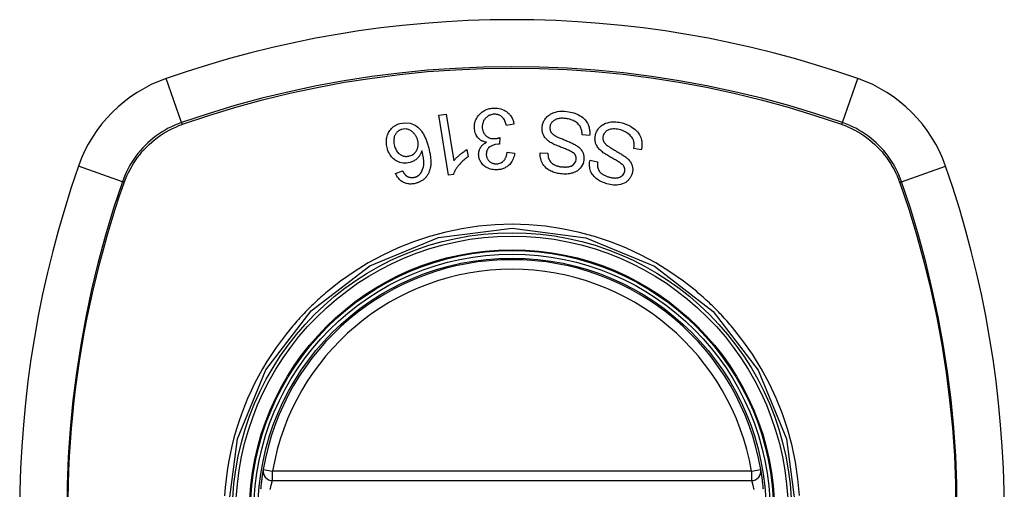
# Model space of a CAD drawing. Header units: inches. Extents: x 27 to 746, y 82 to 342.
# Tile 133 of 256: x 311.312 to 312.533, y 206.105 to 206.686. Entities that reach past the tile are written whole.
import ezdxf

# ---------------------------------------------------------------- set-up
doc = ezdxf.new("R2010")
doc.units = ezdxf.units.IN
doc.header["$MEASUREMENT"] = 0
doc.layers.add('Visible Edges(ANSI)', color=7, linetype='Continuous', lineweight=25)
doc.layers.add('Visible Tangent Edges(ANSI)', color=7, linetype='Continuous', lineweight=25)

msp = doc.modelspace()

# ---------------------------------------------------------------- linework, layer by layer
at = {"layer": 'Visible Edges(ANSI)'}
for p, q in [((311.8317, 206.5677), (311.8408, 206.5692)), ((311.8439, 206.4934), (311.8317, 206.5677)), ((311.8408, 206.5692), (311.8503, 206.5113)), ((311.9249, 206.5566), (311.9157, 206.555)), ((312.0187, 206.5429), (312.0093, 206.5434)), ((311.9074, 206.5401), (311.9068, 206.532)), ((311.8666, 206.5252), (311.8681, 206.5164)), ((311.9164, 206.5219), (311.9256, 206.5207)), ((311.9576, 206.5214), (311.9671, 206.5208)), ((312.0828, 206.525), (312.0735, 206.5268)), ((312.0193, 206.5122), (312.0286, 206.5103)), ((311.7781, 206.4958), (311.7867, 206.499)), ((311.8498, 206.4943), (311.8439, 206.4934)), ((311.6257, 206.1153), (312.2193, 206.1153))]:
    msp.add_line(p, q, dxfattribs=at)
at = {"layer": 'Visible Edges(ANSI)', "flags": 128}
for points in [[(311.8759, 206.5521), (311.8759, 206.5542), (311.8761, 206.5562), (311.8764, 206.5583), (311.877, 206.5603), (311.8778, 206.5623), (311.8787, 206.5642), (311.8798, 206.5659), (311.881, 206.5675), (311.8822, 206.5688), (311.8833, 206.5699), (311.8843, 206.5708), (311.8853, 206.5716), (311.8864, 206.5724), (311.8875, 206.5731), (311.8886, 206.5737), (311.8898, 206.5743), (311.891, 206.5748), (311.8923, 206.5753), (311.8935, 206.5756), (311.8948, 206.576), (311.8961, 206.5762), (311.8974, 206.5764), (311.8987, 206.5766), (311.9001, 206.5766)], [(311.9004, 206.569), (311.8992, 206.569), (311.898, 206.5688), (311.8968, 206.5685), (311.8957, 206.5681), (311.8946, 206.5677), (311.8935, 206.5672), (311.8925, 206.5665), (311.8916, 206.5659), (311.8907, 206.5651), (311.89, 206.5644), (311.8893, 206.5637), (311.8888, 206.563), (311.8882, 206.5622), (311.8877, 206.5615), (311.8873, 206.5606), (311.8869, 206.5598), (311.8866, 206.559), (311.8863, 206.5581), (311.8861, 206.5572), (311.8859, 206.5563), (311.8858, 206.5554), (311.8857, 206.5545), (311.8857, 206.5536), (311.8857, 206.5527)], [(311.9001, 206.5766), (311.9023, 206.5767), (311.9044, 206.5765), (311.9066, 206.5762), (311.9087, 206.5757), (311.9107, 206.5751), (311.9126, 206.5742), (311.9142, 206.5733), (311.9155, 206.5725), (311.9166, 206.5716), (311.9175, 206.5708), (311.9184, 206.57), (311.9192, 206.5692), (311.92, 206.5683), (311.9207, 206.5673), (311.9214, 206.5664), (311.922, 206.5654), (311.9225, 206.5643), (311.923, 206.5633), (311.9235, 206.5622), (311.9238, 206.5611), (311.9242, 206.56), (311.9245, 206.5589), (311.9247, 206.5578), (311.9249, 206.5566)], [(311.9157, 206.555), (311.9154, 206.5562), (311.915, 206.5574), (311.9146, 206.5586), (311.9141, 206.5598), (311.9136, 206.561), (311.913, 206.5621), (311.9123, 206.5632), (311.9116, 206.5642), (311.9108, 206.5652), (311.9099, 206.5659), (311.9092, 206.5665), (311.9085, 206.567), (311.9078, 206.5674), (311.9072, 206.5677), (311.9066, 206.568), (311.9059, 206.5683), (311.9053, 206.5685), (311.9046, 206.5687), (311.9039, 206.5688), (311.9032, 206.5689), (311.9025, 206.569), (311.9018, 206.5691), (311.9011, 206.5691), (311.9004, 206.569)], [(311.96, 206.5541), (311.9602, 206.5553), (311.9604, 206.5564), (311.9607, 206.5575), (311.9611, 206.5586), (311.9616, 206.5597), (311.9621, 206.5607), (311.9627, 206.5617), (311.9633, 206.5627), (311.964, 206.5637), (311.9648, 206.5647), (311.9657, 206.5657), (311.9667, 206.5667), (311.9679, 206.5676), (311.9692, 206.5685), (311.9705, 206.5694), (311.9719, 206.5701), (311.9734, 206.5707), (311.9749, 206.5713), (311.9766, 206.5718), (311.9787, 206.5723), (311.9813, 206.5727), (311.9844, 206.5729), (311.9875, 206.5728), (311.9905, 206.5725)], [(311.9905, 206.5725), (311.9949, 206.5717), (311.9991, 206.5707), (312.0025, 206.5695), (312.0051, 206.5683), (312.0071, 206.5672), (312.0087, 206.5661), (312.0102, 206.5649), (312.0116, 206.5636), (312.013, 206.5623), (312.0142, 206.5608), (312.0152, 206.5593), (312.016, 206.5578), (312.0167, 206.5564), (312.0173, 206.555), (312.0177, 206.5537), (312.0181, 206.5525), (312.0183, 206.5514), (312.0186, 206.5502), (312.0187, 206.549), (312.0188, 206.5478), (312.0189, 206.5466), (312.0189, 206.5453), (312.0188, 206.5441), (312.0187, 206.5429)], [(311.768, 206.5264), (311.7676, 206.5279), (311.7672, 206.5294), (311.767, 206.531), (311.7669, 206.5325), (311.7668, 206.5341), (311.7668, 206.5356), (311.7669, 206.5372), (311.7671, 206.5388), (311.7674, 206.5404), (311.7678, 206.5419), (311.7683, 206.5435), (311.7688, 206.5449), (311.7695, 206.5464), (311.7703, 206.5477), (311.7712, 206.5491), (311.7721, 206.5503), (311.7732, 206.5515), (311.7744, 206.5527), (311.7758, 206.5537), (311.7772, 206.5547), (311.7787, 206.5556), (311.7802, 206.5563), (311.7818, 206.557), (311.7835, 206.5575)], [(311.7835, 206.5575), (311.79, 206.5586), (311.7964, 206.5579), (311.8023, 206.5555), (311.8059, 206.5531), (311.807, 206.552), (311.808, 206.5511), (311.8088, 206.5501), (311.8097, 206.549), (311.8105, 206.548), (311.8112, 206.5469), (311.8119, 206.5457), (311.8126, 206.5446), (311.8132, 206.5434), (311.8138, 206.5423), (311.8144, 206.5411), (311.815, 206.5398), (311.8155, 206.5386), (311.816, 206.5373), (311.8165, 206.5361), (311.817, 206.5348), (311.8174, 206.5335), (311.8178, 206.5322), (311.8182, 206.531), (311.8186, 206.5297)], [(311.97, 206.5342), (311.9689, 206.535), (311.9679, 206.5358), (311.9668, 206.5366), (311.9659, 206.5375), (311.9649, 206.5384), (311.9641, 206.5394), (311.9633, 206.5404), (311.9625, 206.5414), (311.962, 206.5424), (311.9615, 206.5434), (311.9611, 206.5443), (311.9607, 206.5451), (311.9605, 206.5459), (311.9603, 206.5467), (311.9601, 206.5474), (311.96, 206.5482), (311.9599, 206.5489), (311.9598, 206.5496), (311.9598, 206.5504), (311.9598, 206.5511), (311.9598, 206.5519), (311.9598, 206.5526), (311.9599, 206.5534), (311.96, 206.5541)], [(311.9695, 206.5536), (311.9695, 206.5529), (311.9694, 206.5522), (311.9694, 206.5515), (311.9695, 206.5508), (311.9696, 206.5501), (311.9698, 206.5495), (311.97, 206.5488), (311.9702, 206.5482), (311.9705, 206.5476), (311.9708, 206.547), (311.9711, 206.5466), (311.9715, 206.5461), (311.9718, 206.5457), (311.9722, 206.5453), (311.9726, 206.5449), (311.973, 206.5445), (311.9734, 206.5441), (311.9739, 206.5438), (311.9744, 206.5434), (311.9748, 206.5431), (311.9753, 206.5428), (311.9758, 206.5425), (311.9763, 206.5422), (311.9768, 206.5419)], [(311.9898, 206.5637), (311.9885, 206.5638), (311.9873, 206.5639), (311.9861, 206.564), (311.9848, 206.564), (311.9836, 206.564), (311.9823, 206.5639), (311.9811, 206.5637), (311.9799, 206.5635), (311.9787, 206.5632), (311.9776, 206.5628), (311.9764, 206.5624), (311.9754, 206.5618), (311.9743, 206.5612), (311.9734, 206.5605), (311.9726, 206.5598), (311.9719, 206.5591), (311.9714, 206.5583), (311.971, 206.5577), (311.9706, 206.5571), (311.9703, 206.5564), (311.97, 206.5557), (311.9698, 206.5551), (311.9697, 206.5544), (311.9695, 206.5536)], [(312.0093, 206.5434), (312.0093, 206.5447), (312.0093, 206.5459), (312.0092, 206.5471), (312.009, 206.5484), (312.0087, 206.5496), (312.0084, 206.5508), (312.008, 206.552), (312.0075, 206.5531), (312.0068, 206.5542), (312.0061, 206.5553), (312.0051, 206.5564), (312.0041, 206.5575), (312.003, 206.5584), (312.0019, 206.5592), (312.0007, 206.56), (311.9996, 206.5606), (311.9984, 206.5612), (311.9972, 206.5617), (311.996, 206.5622), (311.9948, 206.5626), (311.9936, 206.5629), (311.9923, 206.5632), (311.991, 206.5635), (311.9898, 206.5637)], [(312.0261, 206.5443), (312.0265, 206.5453), (312.0269, 206.5464), (312.0274, 206.5474), (312.0279, 206.5484), (312.0285, 206.5494), (312.0291, 206.5504), (312.0298, 206.5513), (312.0305, 206.5522), (312.0313, 206.553), (312.0322, 206.5538), (312.0331, 206.5546), (312.0344, 206.5556), (312.0362, 206.5567), (312.0385, 206.5578), (312.041, 206.5586), (312.0433, 206.5592), (312.0455, 206.5595), (312.0475, 206.5597), (312.0495, 206.5597), (312.0514, 206.5596), (312.0533, 206.5594), (312.0552, 206.5591), (312.0571, 206.5587), (312.059, 206.5582)], [(312.059, 206.5582), (312.0616, 206.5574), (312.0643, 206.5564), (312.0669, 206.5554), (312.0693, 206.5541), (312.0716, 206.5528), (312.0736, 206.5514), (312.0753, 206.5501), (312.0768, 206.5486), (312.0782, 206.5471), (312.0795, 206.5454), (312.0806, 206.5436), (312.0815, 206.5418), (312.0822, 206.5401), (312.0827, 206.5385), (312.0831, 206.5369), (312.0833, 206.5355), (312.0835, 206.5342), (312.0836, 206.5329), (312.0836, 206.5316), (312.0836, 206.5302), (312.0835, 206.5289), (312.0833, 206.5276), (312.0831, 206.5263), (312.0828, 206.525)], [(311.7858, 206.5503), (311.785, 206.5501), (311.7843, 206.5498), (311.7836, 206.5495), (311.7829, 206.5491), (311.7823, 206.5487), (311.7816, 206.5483), (311.781, 206.5478), (311.7805, 206.5473), (311.7799, 206.5467), (311.7794, 206.5462), (311.7789, 206.5456), (311.7785, 206.5449), (311.7781, 206.5443), (311.7777, 206.5436), (311.7774, 206.5429), (311.777, 206.5421), (311.7766, 206.5409), (311.7763, 206.5396), (311.776, 206.538), (311.7759, 206.5363), (311.776, 206.5346), (311.7762, 206.5329), (311.7765, 206.5312), (311.7769, 206.5296)], [(311.8054, 206.5372), (311.8052, 206.5381), (311.8049, 206.5389), (311.8045, 206.5397), (311.8041, 206.5405), (311.8037, 206.5413), (311.8033, 206.5421), (311.8028, 206.5429), (311.8023, 206.5436), (311.8018, 206.5444), (311.8012, 206.5451), (311.8006, 206.5458), (311.7999, 206.5465), (311.7992, 206.5471), (311.7985, 206.5477), (311.7977, 206.5483), (311.7968, 206.5488), (311.796, 206.5493), (311.7951, 206.5497), (311.7941, 206.5501), (311.7929, 206.5504), (311.7913, 206.5507), (311.7894, 206.5508), (311.7876, 206.5507), (311.7858, 206.5503)], [(311.8908, 206.5343), (311.89, 206.5344), (311.8892, 206.5346), (311.8884, 206.5348), (311.8877, 206.5351), (311.8869, 206.5353), (311.8862, 206.5356), (311.8855, 206.536), (311.8848, 206.5363), (311.8841, 206.5367), (311.8835, 206.5371), (311.8828, 206.5376), (311.8822, 206.5381), (311.8816, 206.5386), (311.881, 206.5392), (311.8804, 206.5399), (311.8796, 206.5408), (311.8789, 206.5419), (311.8782, 206.5431), (311.8775, 206.5445), (311.877, 206.546), (311.8766, 206.5475), (311.8763, 206.549), (311.876, 206.5505), (311.8759, 206.5521)], [(311.8857, 206.5527), (311.8857, 206.5518), (311.8858, 206.551), (311.886, 206.5502), (311.8862, 206.5494), (311.8864, 206.5486), (311.8866, 206.5478), (311.887, 206.547), (311.8873, 206.5462), (311.8877, 206.5455), (311.8882, 206.5448), (311.8887, 206.5441), (311.8893, 206.5435), (311.8898, 206.5429), (311.8905, 206.5423), (311.8913, 206.5416), (311.8921, 206.541), (311.8931, 206.5405), (311.8941, 206.54), (311.8952, 206.5395), (311.8963, 206.5392), (311.8975, 206.539), (311.8987, 206.5388), (311.8999, 206.5388), (311.901, 206.5388)], [(311.9768, 206.5419), (311.9774, 206.5416), (311.9782, 206.5412), (311.9791, 206.5408), (311.98, 206.5404), (311.9811, 206.5399), (311.9822, 206.5395), (311.9833, 206.539), (311.9845, 206.5385), (311.9858, 206.538), (311.987, 206.5375), (311.9883, 206.537), (311.9896, 206.5364), (311.9909, 206.5359), (311.9922, 206.5354), (311.9934, 206.5348), (311.9946, 206.5343), (311.9958, 206.5338), (311.997, 206.5333), (311.9981, 206.5327), (311.9993, 206.5321), (312.0004, 206.5315), (312.0014, 206.5309), (312.0024, 206.5303), (312.0033, 206.5297)], [(312.0334, 206.5232), (312.0324, 206.524), (312.0314, 206.525), (312.0305, 206.5259), (312.0297, 206.5269), (312.0289, 206.528), (312.0282, 206.5291), (312.0275, 206.5302), (312.0269, 206.5313), (312.0265, 206.5323), (312.0261, 206.5334), (312.0259, 206.5343), (312.0257, 206.5352), (312.0255, 206.536), (312.0254, 206.5368), (312.0254, 206.5376), (312.0253, 206.5383), (312.0253, 206.5391), (312.0254, 206.5398), (312.0254, 206.5406), (312.0255, 206.5413), (312.0256, 206.542), (312.0258, 206.5428), (312.0259, 206.5435), (312.0261, 206.5443)], [(312.0356, 206.5424), (312.0354, 206.5417), (312.0352, 206.541), (312.0352, 206.5403), (312.0351, 206.5395), (312.0351, 206.5388), (312.0352, 206.5381), (312.0354, 206.5373), (312.0355, 206.5367), (312.0358, 206.5361), (312.036, 206.5355), (312.0363, 206.535), (312.0365, 206.5345), (312.0368, 206.5341), (312.0371, 206.5336), (312.0375, 206.5332), (312.0378, 206.5328), (312.0382, 206.5324), (312.0386, 206.532), (312.039, 206.5316), (312.0394, 206.5312), (312.0398, 206.5309), (312.0402, 206.5305), (312.0407, 206.5302), (312.0411, 206.5299)], [(312.057, 206.5496), (312.0552, 206.55), (312.0535, 206.5504), (312.0517, 206.5506), (312.0499, 206.5508), (312.0482, 206.5508), (312.0468, 206.5507), (312.0456, 206.5505), (312.0445, 206.5504), (312.0435, 206.5501), (312.0425, 206.5498), (312.0415, 206.5494), (312.0406, 206.5489), (312.0398, 206.5483), (312.039, 206.5478), (312.0384, 206.5472), (312.0379, 206.5466), (312.0375, 206.5462), (312.0371, 206.5457), (312.0368, 206.5452), (312.0365, 206.5447), (312.0362, 206.5441), (312.0359, 206.5436), (312.0357, 206.543), (312.0356, 206.5424)], [(312.0735, 206.5268), (312.0736, 206.5275), (312.0737, 206.5283), (312.0738, 206.529), (312.0739, 206.5298), (312.0739, 206.5305), (312.0739, 206.5312), (312.0739, 206.532), (312.0738, 206.5327), (312.0738, 206.5335), (312.0737, 206.5342), (312.0735, 206.5349), (312.0734, 206.5356), (312.0732, 206.5364), (312.0729, 206.5372), (312.0724, 206.5382), (312.0718, 206.5393), (312.071, 206.5406), (312.0698, 206.542), (312.0684, 206.5434), (312.0666, 206.5449), (312.0644, 206.5464), (312.062, 206.5477), (312.0596, 206.5487), (312.057, 206.5496)], [(311.7769, 206.5296), (311.7773, 206.5283), (311.7778, 206.5271), (311.7783, 206.5259), (311.7789, 206.5248), (311.7795, 206.5236), (311.7803, 206.5226), (311.7811, 206.5216), (311.782, 206.5206), (311.783, 206.5198), (311.7839, 206.5191), (311.7848, 206.5186), (311.7856, 206.5182), (311.7864, 206.5178), (311.7872, 206.5175), (311.788, 206.5173), (311.7888, 206.5171), (311.7896, 206.517), (311.7905, 206.5169), (311.7913, 206.5169), (311.7922, 206.5169), (311.793, 206.517), (311.7939, 206.5171), (311.7947, 206.5173), (311.7956, 206.5175)], [(311.7956, 206.5175), (311.7969, 206.5179), (311.7983, 206.5185), (311.7995, 206.5192), (311.8007, 206.52), (311.8017, 206.521), (311.8027, 206.522), (311.8034, 206.523), (311.804, 206.5239), (311.8045, 206.5248), (311.8049, 206.5256), (311.8052, 206.5263), (311.8055, 206.5271), (311.8058, 206.528), (311.8059, 206.5288), (311.8061, 206.5296), (311.8062, 206.5305), (311.8062, 206.5313), (311.8062, 206.5322), (311.8062, 206.533), (311.8061, 206.5339), (311.806, 206.5347), (311.8058, 206.5355), (311.8056, 206.5364), (311.8054, 206.5372)], [(311.8186, 206.5297), (311.819, 206.5283), (311.8193, 206.5269), (311.8197, 206.5255), (311.82, 206.524), (311.8203, 206.5226), (311.8206, 206.5212), (311.8209, 206.5198), (311.8211, 206.5183), (311.8213, 206.5169), (311.8215, 206.5155), (311.8216, 206.5141), (311.8217, 206.5127), (311.8218, 206.5114), (311.8218, 206.51), (311.8218, 206.5087), (311.8218, 206.5073), (311.8217, 206.506), (311.8215, 206.5047), (311.8213, 206.5034), (311.8211, 206.5021), (311.8208, 206.5008), (311.8204, 206.4996), (311.82, 206.4983), (311.8195, 206.4971)], [(311.8812, 206.5186), (311.8811, 206.5193), (311.8811, 206.52), (311.8812, 206.5207), (311.8812, 206.5213), (311.8813, 206.522), (311.8815, 206.5227), (311.8816, 206.5234), (311.8818, 206.524), (311.882, 206.5247), (311.8823, 206.5254), (311.8825, 206.526), (311.8829, 206.5267), (311.8832, 206.5274), (311.8837, 206.5281), (311.8842, 206.5288), (311.8847, 206.5295), (311.8853, 206.5303), (311.886, 206.5309), (311.8867, 206.5316), (311.8875, 206.5322), (311.8883, 206.5328), (311.8891, 206.5333), (311.8899, 206.5338), (311.8908, 206.5343)], [(311.9054, 206.5321), (311.9017, 206.5316), (311.8982, 206.5304), (311.8952, 206.5287), (311.8935, 206.5273), (311.893, 206.5268), (311.8927, 206.5264), (311.8925, 206.5261), (311.8922, 206.5257), (311.892, 206.5253), (311.8918, 206.5249), (311.8916, 206.5245), (311.8914, 206.5241), (311.8913, 206.5237), (311.8911, 206.5233), (311.891, 206.5228), (311.8909, 206.5224), (311.8908, 206.522), (311.8907, 206.5215), (311.8907, 206.5211), (311.8907, 206.5206), (311.8906, 206.5202), (311.8906, 206.5198), (311.8906, 206.5193), (311.8906, 206.5189)], [(311.901, 206.5388), (311.9013, 206.5388), (311.9016, 206.5388), (311.9018, 206.5389), (311.9021, 206.5389), (311.9024, 206.5389), (311.9026, 206.539), (311.9029, 206.539), (311.9032, 206.5391), (311.9034, 206.5391), (311.9037, 206.5392), (311.904, 206.5392), (311.9043, 206.5393), (311.9045, 206.5393), (311.9048, 206.5394), (311.9051, 206.5395), (311.9053, 206.5395), (311.9056, 206.5396), (311.9059, 206.5397), (311.9061, 206.5397), (311.9064, 206.5398), (311.9067, 206.5399), (311.9069, 206.54), (311.9072, 206.5401), (311.9074, 206.5401)], [(311.9068, 206.532), (311.9068, 206.532), (311.9067, 206.532), (311.9067, 206.532), (311.9066, 206.5321), (311.9065, 206.5321), (311.9065, 206.5321), (311.9064, 206.5321), (311.9063, 206.5321), (311.9063, 206.5321), (311.9062, 206.5321), (311.9062, 206.5321), (311.9061, 206.5321), (311.906, 206.5321), (311.906, 206.5321), (311.9059, 206.5321), (311.9058, 206.5321), (311.9058, 206.5321), (311.9057, 206.5321), (311.9057, 206.5321), (311.9056, 206.5321), (311.9055, 206.5321), (311.9055, 206.5321), (311.9054, 206.5321), (311.9054, 206.5321)], [(312.0001, 206.5198), (311.9994, 206.5205), (311.9985, 206.5211), (311.9975, 206.5218), (311.9964, 206.5225), (311.9951, 206.5232), (311.9938, 206.5238), (311.9925, 206.5244), (311.9913, 206.525), (311.9901, 206.5255), (311.9889, 206.526), (311.9877, 206.5265), (311.9865, 206.5269), (311.9853, 206.5274), (311.9841, 206.5279), (311.9828, 206.5283), (311.9815, 206.5289), (311.9801, 206.5294), (311.9787, 206.53), (311.9772, 206.5306), (311.9756, 206.5313), (311.9741, 206.532), (311.9726, 206.5328), (311.9713, 206.5335), (311.97, 206.5342)], [(312.0033, 206.5297), (312.0042, 206.529), (312.0052, 206.5283), (312.006, 206.5275), (312.0069, 206.5266), (312.0077, 206.5258), (312.0084, 206.5249), (312.0091, 206.5239), (312.0096, 206.523), (312.0101, 206.5221), (312.0105, 206.5212), (312.0108, 206.5205), (312.011, 206.5197), (312.0112, 206.5191), (312.0113, 206.5185), (312.0115, 206.5178), (312.0116, 206.5172), (312.0116, 206.5166), (312.0117, 206.5159), (312.0117, 206.5153), (312.0117, 206.5147), (312.0117, 206.514), (312.0117, 206.5134), (312.0116, 206.5128), (312.0116, 206.5121)], [(312.0411, 206.5299), (312.0417, 206.5294), (312.0424, 206.5289), (312.0432, 206.5284), (312.0441, 206.5279), (312.0451, 206.5273), (312.0461, 206.5267), (312.0471, 206.526), (312.0483, 206.5254), (312.0494, 206.5247), (312.0506, 206.524), (312.0518, 206.5233), (312.053, 206.5226), (312.0542, 206.5219), (312.0554, 206.5212), (312.0566, 206.5205), (312.0577, 206.5198), (312.0588, 206.5191), (312.0599, 206.5185), (312.0609, 206.5177), (312.062, 206.517), (312.063, 206.5163), (312.064, 206.5155), (312.0649, 206.5148), (312.0657, 206.5141)], [(311.796, 206.5092), (311.7939, 206.5087), (311.7918, 206.5084), (311.7896, 206.5083), (311.7875, 206.5084), (311.7854, 206.5088), (311.7834, 206.5093), (311.7816, 206.51), (311.7801, 206.5108), (311.7788, 206.5115), (311.7777, 206.5122), (311.7767, 206.5129), (311.7757, 206.5137), (311.7747, 206.5146), (311.7739, 206.5155), (311.773, 206.5164), (311.7723, 206.5174), (311.7715, 206.5184), (311.7709, 206.5195), (311.7703, 206.5206), (311.7697, 206.5217), (311.7692, 206.5228), (311.7687, 206.524), (311.7683, 206.5252), (311.768, 206.5264)], [(311.8107, 206.5238), (311.8105, 206.5231), (311.8103, 206.5225), (311.8101, 206.5219), (311.8098, 206.5212), (311.8095, 206.5206), (311.8092, 206.52), (311.8089, 206.5194), (311.8086, 206.5188), (311.8082, 206.5182), (311.8078, 206.5176), (311.8074, 206.5169), (311.8068, 206.5163), (311.8063, 206.5156), (311.8056, 206.5149), (311.8049, 206.5142), (311.804, 206.5135), (311.8032, 206.5127), (311.8022, 206.5121), (311.8013, 206.5115), (311.8003, 206.5109), (311.7992, 206.5104), (311.7982, 206.5099), (311.7971, 206.5095), (311.796, 206.5092)], [(311.809, 206.4956), (311.8103, 206.4975), (311.8113, 206.4996), (311.8121, 206.5017), (311.8126, 206.504), (311.813, 206.506), (311.8131, 206.5078), (311.8132, 206.5093), (311.8131, 206.5103), (311.8131, 206.5112), (311.813, 206.512), (311.8129, 206.5129), (311.8128, 206.5137), (311.8127, 206.5146), (311.8126, 206.5154), (311.8125, 206.5163), (311.8123, 206.5171), (311.8121, 206.518), (311.812, 206.5188), (311.8118, 206.5197), (311.8116, 206.5205), (311.8114, 206.5214), (311.8112, 206.5222), (311.811, 206.523), (311.8107, 206.5238)], [(311.8681, 206.5164), (311.8666, 206.5154), (311.8653, 206.5144), (311.864, 206.5133), (311.8627, 206.5123), (311.8616, 206.5113), (311.8605, 206.5103), (311.8595, 206.5093), (311.8586, 206.5083), (311.8577, 206.5074), (311.8569, 206.5064), (311.8562, 206.5055), (311.8555, 206.5046), (311.8548, 206.5038), (311.8542, 206.5029), (311.8537, 206.5021), (311.8531, 206.5013), (311.8526, 206.5005), (311.8521, 206.4997), (311.8516, 206.4988), (311.8512, 206.4979), (311.8508, 206.497), (311.8504, 206.4962), (311.8501, 206.4953), (311.8498, 206.4943)], [(311.8503, 206.5113), (311.8507, 206.5118), (311.8511, 206.5123), (311.8515, 206.5129), (311.852, 206.5134), (311.8525, 206.5139), (311.8529, 206.5144), (311.8534, 206.5149), (311.8539, 206.5153), (311.8544, 206.5158), (311.8549, 206.5163), (311.8554, 206.5168), (311.8559, 206.5172), (311.8564, 206.5177), (311.8569, 206.5181), (311.8575, 206.5186), (311.8582, 206.5192), (311.859, 206.5199), (311.8599, 206.5206), (311.8609, 206.5213), (311.8619, 206.5221), (311.863, 206.5229), (311.8642, 206.5237), (311.8654, 206.5245), (311.8666, 206.5252)], [(311.904, 206.5002), (311.9023, 206.5002), (311.9007, 206.5002), (311.8991, 206.5004), (311.8975, 206.5007), (311.8959, 206.5011), (311.8944, 206.5016), (311.8929, 206.5022), (311.8914, 206.5029), (311.8901, 206.5036), (311.8888, 206.5045), (311.8875, 206.5055), (311.8864, 206.5065), (311.8854, 206.5076), (311.8846, 206.5087), (311.8839, 206.5098), (311.8833, 206.5108), (311.8829, 206.5117), (311.8824, 206.5126), (311.8821, 206.5136), (311.8818, 206.5146), (311.8815, 206.5156), (311.8814, 206.5166), (311.8812, 206.5176), (311.8812, 206.5186)], [(311.8906, 206.5189), (311.8907, 206.5181), (311.8908, 206.5173), (311.8909, 206.5166), (311.8911, 206.5158), (311.8914, 206.5151), (311.8917, 206.5144), (311.892, 206.5137), (311.8924, 206.513), (311.8928, 206.5124), (311.8933, 206.5118), (311.8939, 206.5112), (311.8945, 206.5106), (311.8951, 206.5101), (311.8957, 206.5097), (311.8964, 206.5092), (311.8971, 206.5089), (311.8979, 206.5086), (311.8986, 206.5083), (311.8994, 206.5081), (311.9002, 206.5079), (311.901, 206.5078), (311.9018, 206.5077), (311.9026, 206.5077), (311.9035, 206.5077)], [(311.9035, 206.5077), (311.9048, 206.5078), (311.906, 206.5081), (311.9073, 206.5084), (311.9085, 206.5089), (311.9096, 206.5094), (311.9106, 206.5101), (311.9114, 206.5108), (311.9121, 206.5114), (311.9126, 206.5119), (311.9131, 206.5125), (311.9135, 206.513), (311.9139, 206.5136), (311.9142, 206.5143), (311.9146, 206.5149), (311.9149, 206.5156), (311.9151, 206.5162), (311.9154, 206.5169), (311.9156, 206.5176), (311.9158, 206.5183), (311.9159, 206.519), (311.9161, 206.5198), (311.9162, 206.5205), (311.9163, 206.5212), (311.9164, 206.5219)], [(311.9256, 206.5207), (311.9254, 206.5189), (311.925, 206.5172), (311.9245, 206.5156), (311.9239, 206.5139), (311.9232, 206.5123), (311.9224, 206.5107), (311.9215, 206.5093), (311.9206, 206.5081), (311.9196, 206.507), (311.9187, 206.5061), (311.9178, 206.5053), (311.9169, 206.5046), (311.916, 206.5039), (311.915, 206.5033), (311.914, 206.5027), (311.913, 206.5022), (311.9119, 206.5018), (311.9108, 206.5014), (311.9097, 206.5011), (311.9086, 206.5008), (311.9075, 206.5006), (311.9063, 206.5004), (311.9051, 206.5003), (311.904, 206.5002)], [(311.9825, 206.4953), (311.9809, 206.4955), (311.9794, 206.4958), (311.9779, 206.4962), (311.9764, 206.4966), (311.9749, 206.497), (311.9735, 206.4975), (311.9721, 206.4981), (311.9707, 206.4987), (311.9693, 206.4994), (311.9679, 206.5002), (311.9665, 206.5012), (311.965, 206.5024), (311.9634, 206.5038), (311.962, 206.5055), (311.9607, 206.5072), (311.9598, 206.5089), (311.959, 206.5106), (311.9585, 206.5122), (311.9581, 206.5137), (311.9578, 206.5152), (311.9576, 206.5168), (311.9575, 206.5183), (311.9575, 206.5199), (311.9576, 206.5214)], [(311.9671, 206.5208), (311.9671, 206.5192), (311.9672, 206.5176), (311.9675, 206.516), (311.9679, 206.5144), (311.9685, 206.5129), (311.9693, 206.5114), (311.9702, 206.5102), (311.971, 206.5092), (311.9718, 206.5084), (311.9725, 206.5079), (311.9731, 206.5074), (311.9738, 206.507), (311.9746, 206.5066), (311.9753, 206.5062), (311.976, 206.5059), (311.9768, 206.5056), (311.9776, 206.5053), (311.9784, 206.5051), (311.9792, 206.5048), (311.98, 206.5046), (311.9808, 206.5045), (311.9816, 206.5043), (311.9825, 206.5041), (311.9833, 206.504)], [(312.002, 206.5128), (312.002, 206.5131), (312.0021, 206.5134), (312.0021, 206.5137), (312.0021, 206.514), (312.0021, 206.5143), (312.0021, 206.5146), (312.0021, 206.5149), (312.0021, 206.5153), (312.002, 206.5156), (312.002, 206.5159), (312.0019, 206.5162), (312.0018, 206.5165), (312.0017, 206.5168), (312.0016, 206.5171), (312.0015, 206.5174), (312.0014, 206.5177), (312.0013, 206.518), (312.0011, 206.5182), (312.001, 206.5185), (312.0008, 206.5188), (312.0006, 206.519), (312.0004, 206.5193), (312.0003, 206.5195), (312.0001, 206.5198)], [(312.0611, 206.5047), (312.0605, 206.5054), (312.0598, 206.5062), (312.0589, 206.507), (312.0579, 206.5078), (312.0567, 206.5087), (312.0555, 206.5095), (312.0543, 206.5103), (312.0532, 206.511), (312.052, 206.5117), (312.0509, 206.5124), (312.0497, 206.513), (312.0486, 206.5136), (312.0475, 206.5143), (312.0463, 206.5149), (312.0452, 206.5156), (312.0439, 206.5163), (312.0427, 206.517), (312.0413, 206.5178), (312.04, 206.5186), (312.0385, 206.5195), (312.0371, 206.5204), (312.0357, 206.5213), (312.0345, 206.5223), (312.0334, 206.5232)], [(312.0116, 206.5121), (312.0111, 206.51), (312.0105, 206.5079), (312.0096, 206.5059), (312.0084, 206.504), (312.0071, 206.5023), (312.0058, 206.5009), (312.0046, 206.4999), (312.0036, 206.4991), (312.0027, 206.4985), (312.0019, 206.498), (312.001, 206.4976), (312.0001, 206.4972), (311.9992, 206.4968), (311.9982, 206.4965), (311.9973, 206.4962), (311.9963, 206.4959), (311.9952, 206.4956), (311.9938, 206.4954), (311.9922, 206.4951), (311.9904, 206.495), (311.9884, 206.4949), (311.9864, 206.4949), (311.9845, 206.4951), (311.9825, 206.4953)], [(311.9833, 206.504), (311.9839, 206.5039), (311.9846, 206.5039), (311.9852, 206.5038), (311.9859, 206.5037), (311.9865, 206.5037), (311.9872, 206.5037), (311.9878, 206.5036), (311.9885, 206.5036), (311.9891, 206.5036), (311.9898, 206.5037), (311.9904, 206.5037), (311.9911, 206.5038), (311.9917, 206.5038), (311.9924, 206.5039), (311.993, 206.504), (311.9936, 206.5042), (311.9942, 206.5044), (311.9948, 206.5046), (311.9957, 206.5049), (311.9971, 206.5057), (311.9989, 206.507), (312.0004, 206.5087), (312.0015, 206.5106), (312.002, 206.5128)], [(312.0402, 206.4829), (312.0387, 206.4834), (312.0371, 206.4839), (312.0355, 206.4845), (312.034, 206.4852), (312.0325, 206.4859), (312.0311, 206.4867), (312.0297, 206.4875), (312.0283, 206.4884), (312.027, 206.4894), (312.0256, 206.4906), (312.0243, 206.4919), (312.023, 206.4934), (312.0218, 206.495), (312.0208, 206.4968), (312.02, 206.4986), (312.0194, 206.5003), (312.019, 206.5019), (312.0188, 206.5034), (312.0186, 206.5049), (312.0185, 206.5064), (312.0186, 206.5078), (312.0187, 206.5093), (312.019, 206.5108), (312.0193, 206.5122)], [(312.0286, 206.5103), (312.0284, 206.5091), (312.0283, 206.5078), (312.0283, 206.5065), (312.0283, 206.5052), (312.0285, 206.504), (312.0287, 206.5027), (312.0291, 206.5015), (312.0296, 206.5004), (312.0302, 206.4992), (312.0308, 206.4982), (312.0315, 206.4974), (312.0323, 206.4966), (312.033, 206.496), (312.0337, 206.4954), (312.0345, 206.4948), (312.0353, 206.4943), (312.0361, 206.4939), (312.0369, 206.4934), (312.0378, 206.493), (312.0387, 206.4926), (312.0396, 206.4923), (312.0405, 206.492), (312.0414, 206.4917), (312.0423, 206.4914)], [(312.062, 206.4975), (312.0621, 206.4978), (312.0622, 206.4981), (312.0622, 206.4984), (312.0623, 206.4987), (312.0623, 206.499), (312.0624, 206.4993), (312.0624, 206.4996), (312.0624, 206.4999), (312.0624, 206.5002), (312.0624, 206.5005), (312.0624, 206.5009), (312.0623, 206.5012), (312.0623, 206.5015), (312.0622, 206.5018), (312.0622, 206.5021), (312.0621, 206.5024), (312.062, 206.5027), (312.0619, 206.503), (312.0618, 206.5033), (312.0617, 206.5036), (312.0615, 206.5039), (312.0614, 206.5041), (312.0612, 206.5044), (312.0611, 206.5047)], [(312.0657, 206.5141), (312.0665, 206.5132), (312.0673, 206.5124), (312.0681, 206.5115), (312.0688, 206.5105), (312.0694, 206.5096), (312.07, 206.5085), (312.0705, 206.5075), (312.071, 206.5065), (312.0713, 206.5056), (312.0716, 206.5047), (312.0718, 206.5039), (312.0719, 206.5031), (312.072, 206.5025), (312.0721, 206.5018), (312.0721, 206.5012), (312.0721, 206.5005), (312.0721, 206.4999), (312.0721, 206.4993), (312.072, 206.4986), (312.0719, 206.498), (312.0718, 206.4974), (312.0717, 206.4967), (312.0716, 206.4961), (312.0714, 206.4955)], [(311.8038, 206.4837), (311.8025, 206.4833), (311.8011, 206.483), (311.7998, 206.4828), (311.7985, 206.4827), (311.7971, 206.4826), (311.7958, 206.4826), (311.7945, 206.4827), (311.7932, 206.4829), (311.7919, 206.4832), (311.7906, 206.4836), (311.7894, 206.484), (311.7882, 206.4846), (311.7871, 206.4852), (311.786, 206.4859), (311.7849, 206.4866), (311.7839, 206.4874), (311.783, 206.4883), (311.7821, 206.4893), (311.7813, 206.4903), (311.7806, 206.4913), (311.7799, 206.4924), (311.7792, 206.4935), (311.7786, 206.4946), (311.7781, 206.4958)], [(311.7867, 206.499), (311.7869, 206.4987), (311.787, 206.4984), (311.7872, 206.4981), (311.7874, 206.4978), (311.7876, 206.4974), (311.7878, 206.4971), (311.788, 206.4968), (311.7882, 206.4965), (311.7884, 206.4962), (311.7886, 206.4959), (311.7889, 206.4956), (311.7891, 206.4953), (311.7893, 206.495), (311.7896, 206.4947), (311.7898, 206.4945), (311.79, 206.4942), (311.7903, 206.4939), (311.7905, 206.4937), (311.7908, 206.4934), (311.7911, 206.4932), (311.7914, 206.493), (311.7916, 206.4927), (311.7919, 206.4925), (311.7922, 206.4923)], [(311.7922, 206.4923), (311.7926, 206.4921), (311.793, 206.4919), (311.7934, 206.4917), (311.7938, 206.4915), (311.7942, 206.4914), (311.7946, 206.4912), (311.795, 206.4911), (311.7954, 206.491), (311.7958, 206.4909), (311.7962, 206.4908), (311.7966, 206.4907), (311.7971, 206.4906), (311.7975, 206.4906), (311.7979, 206.4906), (311.7983, 206.4905), (311.7988, 206.4905), (311.7992, 206.4906), (311.7996, 206.4906), (311.8001, 206.4906), (311.8005, 206.4907), (311.8009, 206.4908), (311.8014, 206.4909), (311.8018, 206.491), (311.8022, 206.4911)], [(311.8022, 206.4911), (311.8026, 206.4912), (311.8029, 206.4913), (311.8032, 206.4914), (311.8035, 206.4915), (311.8039, 206.4917), (311.8042, 206.4918), (311.8045, 206.4919), (311.8048, 206.4921), (311.8051, 206.4923), (311.8054, 206.4924), (311.8057, 206.4926), (311.806, 206.4928), (311.8063, 206.493), (311.8066, 206.4932), (311.8068, 206.4934), (311.8071, 206.4936), (311.8074, 206.4938), (311.8076, 206.4941), (311.8079, 206.4943), (311.8081, 206.4945), (311.8083, 206.4948), (311.8085, 206.495), (311.8088, 206.4953), (311.809, 206.4956)], [(311.8195, 206.4971), (311.8192, 206.4963), (311.8188, 206.4955), (311.8184, 206.4947), (311.8179, 206.494), (311.8175, 206.4932), (311.817, 206.4925), (311.8164, 206.4918), (311.8159, 206.4911), (311.8153, 206.4905), (311.8147, 206.4898), (311.814, 206.4892), (311.8133, 206.4886), (311.8126, 206.488), (311.8119, 206.4875), (311.8112, 206.487), (311.8104, 206.4865), (311.8096, 206.4861), (311.8088, 206.4856), (311.808, 206.4852), (311.8072, 206.4849), (311.8064, 206.4845), (311.8055, 206.4842), (311.8046, 206.4839), (311.8038, 206.4837)], [(312.0714, 206.4955), (312.0711, 206.4945), (312.0707, 206.4936), (312.0704, 206.4927), (312.0699, 206.4918), (312.0694, 206.4909), (312.0689, 206.4901), (312.0683, 206.4893), (312.0677, 206.4885), (312.067, 206.4878), (312.0663, 206.487), (312.0656, 206.4864), (312.0647, 206.4856), (312.0634, 206.4847), (312.0616, 206.4837), (312.0593, 206.4827), (312.0569, 206.482), (312.0545, 206.4816), (312.0523, 206.4814), (312.0502, 206.4813), (312.0482, 206.4814), (312.0462, 206.4816), (312.0442, 206.482), (312.0422, 206.4824), (312.0402, 206.4829)], [(312.0423, 206.4914), (312.043, 206.4912), (312.0437, 206.491), (312.0444, 206.4908), (312.0451, 206.4907), (312.0458, 206.4905), (312.0465, 206.4904), (312.0472, 206.4903), (312.048, 206.4902), (312.0487, 206.4901), (312.0494, 206.4901), (312.0502, 206.49), (312.0509, 206.49), (312.0516, 206.4901), (312.0523, 206.4901), (312.0531, 206.4902), (312.0539, 206.4904), (312.055, 206.4907), (312.0562, 206.4911), (312.0575, 206.4918), (312.0588, 206.4926), (312.0599, 206.4936), (312.0608, 206.4948), (312.0615, 206.4961), (312.062, 206.4975)], [(311.6141, 206.1291), (311.614, 206.129), (311.614, 206.1289), (311.614, 206.1286), (311.6139, 206.1282), (311.6138, 206.1278), (311.6137, 206.1272), (311.6136, 206.1265), (311.6135, 206.1258), (311.6134, 206.1249), (311.6132, 206.124), (311.6131, 206.1229), (311.6129, 206.1218), (311.6127, 206.1207), (311.6125, 206.1194), (311.6124, 206.1181), (311.6122, 206.1168), (311.612, 206.1153), (311.6118, 206.1139), (311.6116, 206.1124), (311.6115, 206.1108), (311.6113, 206.1093), (311.6111, 206.1077), (311.611, 206.1061), (311.6108, 206.1045)], [(312.2342, 206.1045), (312.234, 206.1061), (312.2339, 206.1077), (312.2337, 206.1093), (312.2335, 206.1108), (312.2333, 206.1124), (312.2332, 206.1139), (312.233, 206.1153), (312.2328, 206.1168), (312.2326, 206.1181), (312.2324, 206.1194), (312.2323, 206.1207), (312.2321, 206.1218), (312.2319, 206.1229), (312.2318, 206.124), (312.2316, 206.1249), (312.2315, 206.1258), (312.2314, 206.1265), (312.2313, 206.1272), (312.2312, 206.1278), (312.2311, 206.1282), (312.231, 206.1286), (312.231, 206.1289), (312.2309, 206.129), (312.2309, 206.1291)]]:
    msp.add_lwpolyline(points, dxfattribs=at)
at = {"layer": 'Visible Edges(ANSI)'}
for radius in [0.3199, 0.315]:
    msp.add_circle((311.9225, 206.0759), radius, dxfattribs=at)
for centre, radius, start, end in [((311.9225, 205.3869), 1.2992, 70.7337, 109.2663), ((311.5523, 206.4461), 0.1772, 109.2663, 160.7337), ((312.2927, 206.4461), 0.1772, 19.2663, 70.7337), ((312.6115, 206.0759), 1.2992, 160.7337, 199.2663), ((311.2335, 206.0759), 1.2992, 340.7337, 19.2663), ((311.9225, 206.0759), 0.313, 9.784, 170.216), ((311.6257, 206.1271), 0.0118, 170.216, 270), ((312.2193, 206.1271), 0.0118, 270, 9.784)]:
    msp.add_arc(centre, radius, start, end, dxfattribs=at)
at = {"layer": 'Visible Tangent Edges(ANSI)'}
for p, q in [((311.5129, 206.5587), (311.4938, 206.6134)), ((312.3321, 206.5587), (312.3512, 206.6134)), ((311.5137, 206.5564), (311.5142, 206.5566)), ((312.3308, 206.5566), (312.3313, 206.5564)), ((311.4397, 206.4855), (311.385, 206.5046)), ((312.4053, 206.4855), (312.46, 206.5046)), ((311.4418, 206.4842), (311.4419, 206.4847)), ((312.403, 206.4847), (312.4032, 206.4842)), ((311.6141, 206.1291), (311.6257, 206.1271)), ((311.6257, 206.1153), (311.6257, 206.1271)), ((312.2193, 206.1271), (311.6257, 206.1271)), ((312.2193, 206.1271), (312.2309, 206.1291)), ((312.2193, 206.1271), (312.2193, 206.1153))]:
    msp.add_line(p, q, dxfattribs=at)
at = {"layer": 'Visible Tangent Edges(ANSI)', "flags": 128}
for points in [[(312.3321, 206.5587), (312.2991, 206.5697), (312.2658, 206.5797), (312.2322, 206.5888), (312.1983, 206.597), (312.1641, 206.6043), (312.1298, 206.6105), (312.0953, 206.6159), (312.0606, 206.6202), (312.0259, 206.6236), (311.9912, 206.626), (311.9564, 206.6274), (311.9217, 206.6279), (311.887, 206.6274), (311.8523, 206.6259), (311.8176, 206.6235), (311.7831, 206.6201), (311.7486, 206.6157), (311.7143, 206.6104), (311.6802, 206.6041), (311.6462, 206.5969), (311.6125, 206.5888), (311.579, 206.5797), (311.5458, 206.5696), (311.5129, 206.5587)], [(311.5142, 206.5566), (311.5469, 206.5676), (311.58, 206.5777), (311.6134, 206.5868), (311.647, 206.595), (311.6808, 206.6023), (311.7149, 206.6086), (311.749, 206.6139), (311.7834, 206.6183), (311.8179, 206.6218), (311.8525, 206.6242), (311.8871, 206.6257), (311.9217, 206.6262), (311.9563, 206.6258), (311.991, 206.6243), (312.0257, 206.6219), (312.0603, 206.6185), (312.0948, 206.6141), (312.1292, 206.6087), (312.1635, 206.6024), (312.1975, 206.5951), (312.2313, 206.5869), (312.2648, 206.5777), (312.298, 206.5676), (312.3308, 206.5566)], [(311.5129, 206.5587), (311.5087, 206.5572), (311.5046, 206.5555), (311.5005, 206.5536), (311.4965, 206.5516), (311.4926, 206.5495), (311.4888, 206.5472), (311.485, 206.5447), (311.4814, 206.5422), (311.4778, 206.5395), (311.4744, 206.5366), (311.4711, 206.5336), (311.4678, 206.5305), (311.4647, 206.5273), (311.4618, 206.524), (311.4589, 206.5205), (311.4562, 206.517), (311.4536, 206.5133), (311.4512, 206.5096), (311.4489, 206.5058), (311.4468, 206.5019), (311.4448, 206.4979), (311.4429, 206.4938), (311.4412, 206.4897), (311.4397, 206.4855)], [(311.4419, 206.4847), (311.4435, 206.4888), (311.4452, 206.4928), (311.447, 206.4968), (311.449, 206.5007), (311.4511, 206.5045), (311.4534, 206.5082), (311.4558, 206.5119), (311.4583, 206.5154), (311.461, 206.5189), (311.4638, 206.5223), (311.4667, 206.5255), (311.4697, 206.5287), (311.4729, 206.5317), (311.4761, 206.5346), (311.4795, 206.5374), (311.4829, 206.5401), (311.4865, 206.5426), (311.4901, 206.545), (311.4939, 206.5473), (311.4977, 206.5494), (311.5016, 206.5514), (311.5056, 206.5532), (311.5096, 206.5549), (311.5137, 206.5564)], [(312.3313, 206.5564), (312.3354, 206.5549), (312.3394, 206.5532), (312.3434, 206.5514), (312.3473, 206.5494), (312.3511, 206.5473), (312.3548, 206.545), (312.3585, 206.5426), (312.362, 206.5401), (312.3655, 206.5374), (312.3689, 206.5346), (312.3721, 206.5317), (312.3753, 206.5287), (312.3783, 206.5255), (312.3812, 206.5223), (312.384, 206.5189), (312.3867, 206.5154), (312.3892, 206.5119), (312.3916, 206.5082), (312.3939, 206.5045), (312.396, 206.5007), (312.398, 206.4968), (312.3998, 206.4928), (312.4015, 206.4888), (312.403, 206.4847)], [(312.4053, 206.4855), (312.4038, 206.4897), (312.4021, 206.4938), (312.4002, 206.4979), (312.3982, 206.5019), (312.3961, 206.5058), (312.3938, 206.5096), (312.3914, 206.5133), (312.3888, 206.517), (312.3861, 206.5205), (312.3832, 206.524), (312.3802, 206.5273), (312.3771, 206.5305), (312.3739, 206.5336), (312.3706, 206.5366), (312.3671, 206.5395), (312.3636, 206.5422), (312.3599, 206.5447), (312.3562, 206.5472), (312.3524, 206.5495), (312.3485, 206.5516), (312.3445, 206.5536), (312.3404, 206.5555), (312.3363, 206.5572), (312.3321, 206.5587)], [(311.4397, 206.4855), (311.4287, 206.4526), (311.4187, 206.4193), (311.4096, 206.3857), (311.4014, 206.3518), (311.3942, 206.3177), (311.3879, 206.2834), (311.3826, 206.2489), (311.3782, 206.2143), (311.3748, 206.1796), (311.3724, 206.1449), (311.371, 206.1102), (311.3705, 206.0755)], [(311.3723, 206.0932), (311.3726, 206.1105), (311.3732, 206.1278), (311.3741, 206.1451), (311.3752, 206.1624), (311.3765, 206.1797), (311.3781, 206.1969), (311.3799, 206.2142), (311.382, 206.2315), (311.3843, 206.2487), (311.3869, 206.2659), (311.3897, 206.283), (311.3927, 206.3002), (311.396, 206.3172), (311.3996, 206.3342), (311.4033, 206.3512), (311.4073, 206.3681), (311.4115, 206.3849), (311.416, 206.4017), (311.4207, 206.4184), (311.4256, 206.435), (311.4308, 206.4515), (311.4361, 206.4678), (311.4418, 206.4842)], [(312.4032, 206.4842), (312.4142, 206.4514), (312.4243, 206.4183), (312.4334, 206.385), (312.4416, 206.3514), (312.4489, 206.3175), (312.4552, 206.2835), (312.4606, 206.2493), (312.4649, 206.215), (312.4684, 206.1805), (312.4708, 206.1459), (312.4723, 206.1113), (312.4728, 206.0767)], [(312.4745, 206.0767), (312.474, 206.1114), (312.4725, 206.1461), (312.4701, 206.1808), (312.4667, 206.2153), (312.4623, 206.2498), (312.457, 206.2841), (312.4507, 206.3182), (312.4435, 206.3521), (312.4354, 206.3859), (312.4263, 206.4193), (312.4163, 206.4526), (312.4053, 206.4855)], [(312.1514, 206.3493), (312.1352, 206.3621), (312.1183, 206.374), (312.1008, 206.3848), (312.0825, 206.3946), (312.0637, 206.4034), (312.0444, 206.4111), (312.0247, 206.4177), (312.0047, 206.4231), (311.9844, 206.4273), (311.964, 206.4303), (311.9433, 206.4321), (311.9226, 206.4327), (311.9018, 206.4321), (311.8811, 206.4303), (311.8605, 206.4273), (311.8403, 206.4231), (311.8202, 206.4177), (311.8006, 206.4111), (311.7813, 206.4035), (311.7625, 206.3947), (311.7443, 206.3848), (311.7267, 206.374), (311.7098, 206.3621), (311.6936, 206.3493)], [(311.5703, 206.0759), (311.5823, 206.1672), (311.6174, 206.2523), (311.6735, 206.3254), (311.7464, 206.3811), (311.8315, 206.4162), (311.9229, 206.4281), (312.0141, 206.416), (312.0993, 206.3807), (312.172, 206.3248), (312.2277, 206.2521), (312.2627, 206.167), (312.2747, 206.0756)], [(311.6936, 206.3493), (311.6916, 206.3477), (311.6896, 206.3459), (311.6876, 206.3442), (311.6857, 206.3425), (311.6837, 206.3407), (311.6818, 206.339), (311.6798, 206.3372), (311.6779, 206.3354), (311.676, 206.3336), (311.6741, 206.3318), (311.6722, 206.3299), (311.6704, 206.3281), (311.6685, 206.3262), (311.6667, 206.3243), (311.6649, 206.3224), (311.6631, 206.3205), (311.6613, 206.3186), (311.6595, 206.3167), (311.6577, 206.3147), (311.6559, 206.3127), (311.6542, 206.3108), (311.6525, 206.3088), (311.6507, 206.3068), (311.649, 206.3048)], [(312.196, 206.3048), (312.1943, 206.3068), (312.1925, 206.3088), (312.1908, 206.3107), (312.1891, 206.3127), (312.1873, 206.3147), (312.1856, 206.3166), (312.1838, 206.3186), (312.182, 206.3205), (312.1802, 206.3224), (312.1783, 206.3243), (312.1765, 206.3262), (312.1746, 206.328), (312.1728, 206.3299), (312.1709, 206.3317), (312.169, 206.3335), (312.1671, 206.3353), (312.1652, 206.3371), (312.1632, 206.3389), (312.1613, 206.3407), (312.1593, 206.3425), (312.1574, 206.3442), (312.1554, 206.3459), (312.1534, 206.3476), (312.1514, 206.3493)], [(311.649, 206.3048), (311.6425, 206.2967), (311.6362, 206.2885), (311.6301, 206.2801), (311.6243, 206.2715), (311.6187, 206.2627), (311.6134, 206.2538), (311.6083, 206.2448), (311.6035, 206.2356), (311.599, 206.2263), (311.5948, 206.2169), (311.5909, 206.2073), (311.5872, 206.1977), (311.5838, 206.1879), (311.5807, 206.178), (311.5778, 206.1681), (311.5753, 206.158), (311.5731, 206.1479), (311.5711, 206.1377), (311.5694, 206.1274), (311.5681, 206.1172), (311.567, 206.1068), (311.5663, 206.0965)], [(312.2787, 206.0968), (312.2768, 206.1174), (312.2738, 206.138), (312.2696, 206.1583), (312.2642, 206.1783), (312.2577, 206.198), (312.25, 206.2172), (312.2413, 206.236), (312.2314, 206.2542), (312.2206, 206.2717), (312.2087, 206.2886), (312.196, 206.3048)], [(311.6227, 206.1042), (311.6229, 206.105), (311.623, 206.1057), (311.6232, 206.1065), (311.6234, 206.1072), (311.6235, 206.1079), (311.6237, 206.1086), (311.6239, 206.1093), (311.6241, 206.11), (311.6242, 206.1106), (311.6244, 206.1112), (311.6246, 206.1118), (311.6247, 206.1123), (311.6249, 206.1128), (311.625, 206.1133), (311.6252, 206.1137), (311.6253, 206.114), (311.6254, 206.1144), (311.6255, 206.1146), (311.6256, 206.1149), (311.6256, 206.115), (311.6257, 206.1152), (311.6257, 206.1152), (311.6257, 206.1153)], [(312.2193, 206.1153), (312.2193, 206.1152), (312.2193, 206.1152), (312.2194, 206.115), (312.2194, 206.1149), (312.2195, 206.1146), (312.2196, 206.1144), (312.2197, 206.114), (312.2198, 206.1137), (312.22, 206.1133), (312.2201, 206.1128), (312.2202, 206.1123), (312.2204, 206.1118), (312.2206, 206.1112), (312.2207, 206.1106), (312.2209, 206.11), (312.2211, 206.1093), (312.2213, 206.1086), (312.2214, 206.1079), (312.2216, 206.1072), (312.2218, 206.1065), (312.222, 206.1057), (312.2221, 206.105), (312.2223, 206.1042)]]:
    msp.add_lwpolyline(points, dxfattribs=at)
at = {"layer": 'Visible Tangent Edges(ANSI)'}
for radius in [0.3464, 0.3422, 0.3254, 0.3242]:
    msp.add_circle((311.9225, 206.0759), radius, dxfattribs=at)
msp.add_arc((311.9225, 206.0759), 0.3012, 9.784, 170.216, dxfattribs=at)
for centre, major_axis, start_param, end_param in [((311.5145, 206.5541), (0.00321, -0.00931), 4.18856, 4.452267), ((312.3305, 206.5541), (-0.00321, -0.00931), 1.830918, 2.094625), ((311.4443, 206.4838), (0.00931, -0.00321), 1.830918, 2.094625), ((312.4007, 206.4838), (-0.00931, -0.00321), 4.18856, 4.452267)]:
    msp.add_ellipse(centre, major_axis=major_axis, ratio=0.002592, start_param=start_param, end_param=end_param, dxfattribs=at)

doc.saveas('drawing.dxf')
